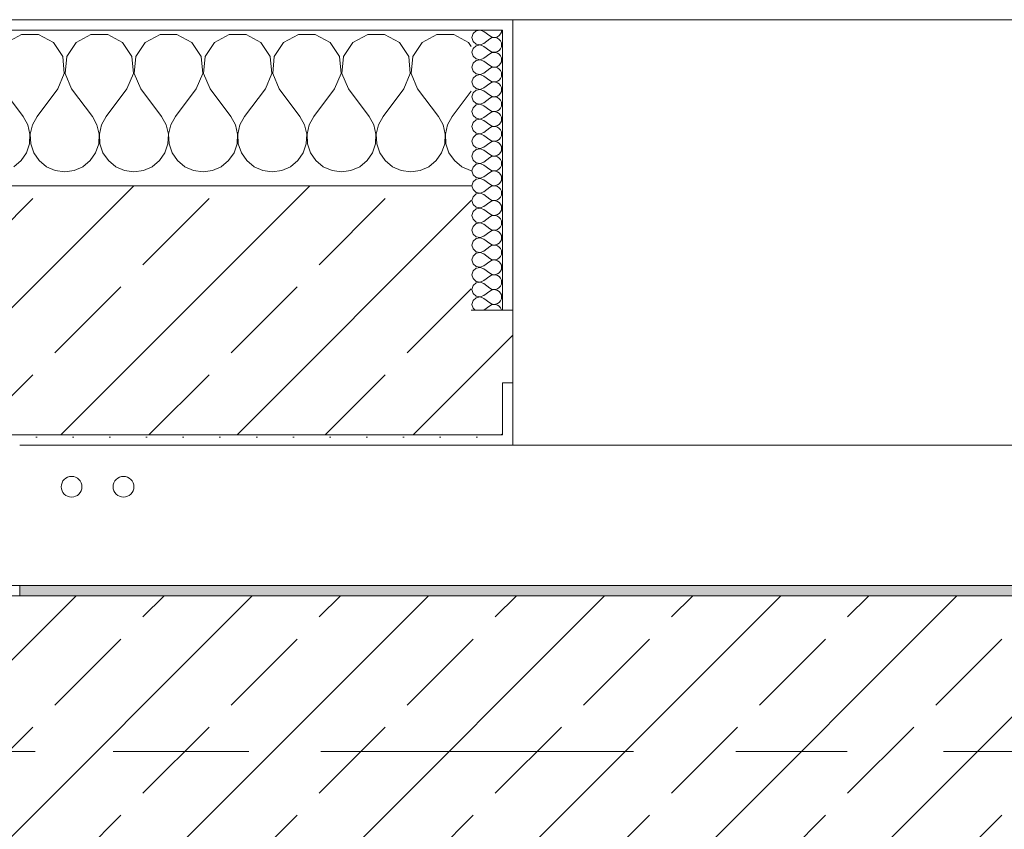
# Model space of a CAD drawing. Header units: metres. Extents: x -3.6 to 84.5, y -11 to 16.8.
# Tile 204 of 229: x 51.09 to 52.039, y 13.075 to 13.855. Entities that reach past the tile are written whole.
import ezdxf

# ---------------------------------------------------------------- set-up
doc = ezdxf.new("R2010")
doc.units = ezdxf.units.M
doc.header["$MEASUREMENT"] = 0
doc.linetypes.add('Achse', pattern=[0.2, 0.1, -0.05, 0, -0.05])
doc.linetypes.add('Strichlinie doppelt', pattern=[0.546806, 0.264583, -0.105833, 0.070556, -0.105833])
for name, color, linetype in [('451 - Universal.Achsen Raster', 7, 'Continuous'), ('604 - Struktur.Wand Aussen', 7, 'Continuous'), ('608 - Struktur.Träger', 7, 'Continuous'), ('801 - HKLSE.Heizung_ Klima_ Lüftung', 7, 'Continuous')]:
    doc.layers.add(name, color=color, linetype=linetype)
pattern_1 = [(0, (0, 0), (0, 0.08660254), [0, -0.05]), (0, (0.025, 0.0433), (0, 0.08660254), [0, -0.05])]
pattern_2 = [(45, (0, 0), (-0.01767767, 0.01767767), [0, -0.025])]
pattern_3 = [(45, (0, 0), (-0.08485281, 0.08485281), []), (45, (-0.04243, 0.04243), (-0.08485281, 0.08485281), [0.09, -0.03])]

# ---------------------------------------------------------------- blocks, each defined once
blk = doc.blocks.new('*X21')
at = {"layer": '604 - Struktur.Wand Aussen', "color": 7, "linetype": 'Continuous', "lineweight": 5}
for p, q in [((51.09188, 13.84066), (51.07757, 13.83299)), ((51.10812, 13.84066), (51.09188, 13.84066)), ((51.12243, 13.83299), (51.10812, 13.84066)), ((51.15855, 13.84066), (51.14424, 13.83299)), ((51.17479, 13.84066), (51.15855, 13.84066)), ((51.1891, 13.83299), (51.17479, 13.84066)), ((51.22521, 13.84066), (51.2109, 13.83299)), ((51.24145, 13.84066), (51.22521, 13.84066)), ((51.25576, 13.83299), (51.24145, 13.84066)), ((51.29188, 13.84066), (51.27757, 13.83299)), ((51.30812, 13.84066), (51.29188, 13.84066)), ((51.32243, 13.83299), (51.30812, 13.84066)), ((51.35855, 13.84066), (51.34424, 13.83299)), ((51.37479, 13.84066), (51.35855, 13.84066)), ((51.3891, 13.83299), (51.37479, 13.84066)), ((51.42521, 13.84066), (51.4109, 13.83299)), ((51.44145, 13.84066), (51.42521, 13.84066)), ((51.45576, 13.83299), (51.44145, 13.84066)), ((51.49188, 13.84066), (51.47757, 13.83299)), ((51.50812, 13.84066), (51.49188, 13.84066)), ((51.52243, 13.83299), (51.50812, 13.84066)), ((51.13142, 13.81947), (51.12243, 13.83299)), ((51.14424, 13.83299), (51.13525, 13.81947)), ((51.19808, 13.81947), (51.1891, 13.83299)), ((51.2109, 13.83299), (51.20192, 13.81947)), ((51.26475, 13.81947), (51.25576, 13.83299)), ((51.27757, 13.83299), (51.26858, 13.81947)), ((51.33142, 13.81947), (51.32243, 13.83299)), ((51.34424, 13.83299), (51.33525, 13.81947)), ((51.39808, 13.81947), (51.3891, 13.83299)), ((51.4109, 13.83299), (51.40192, 13.81947)), ((51.46475, 13.81947), (51.45576, 13.83299)), ((51.47757, 13.83299), (51.46858, 13.81947)), ((51.525, 13.82912), (51.52243, 13.83299)), ((51.13295, 13.8033), (51.13142, 13.81947)), ((51.13525, 13.81947), (51.13371, 13.8033)), ((51.19962, 13.8033), (51.19808, 13.81947)), ((51.20192, 13.81947), (51.20038, 13.8033)), ((51.26629, 13.8033), (51.26475, 13.81947)), ((51.26858, 13.81947), (51.26705, 13.8033)), ((51.33295, 13.8033), (51.33142, 13.81947)), ((51.33525, 13.81947), (51.33371, 13.8033)), ((51.39962, 13.8033), (51.39808, 13.81947)), ((51.40192, 13.81947), (51.40038, 13.8033)), ((51.46629, 13.8033), (51.46475, 13.81947)), ((51.46858, 13.81947), (51.46705, 13.8033)), ((51.12667, 13.78833), (51.13295, 13.8033)), ((51.13371, 13.8033), (51.14, 13.78833)), ((51.19333, 13.78833), (51.19962, 13.8033)), ((51.20038, 13.8033), (51.20667, 13.78833)), ((51.26, 13.78833), (51.26629, 13.8033)), ((51.26705, 13.8033), (51.27333, 13.78833)), ((51.32667, 13.78833), (51.33295, 13.8033)), ((51.33371, 13.8033), (51.34, 13.78833)), ((51.39333, 13.78833), (51.39962, 13.8033)), ((51.40038, 13.8033), (51.40667, 13.78833)), ((51.46, 13.78833), (51.46629, 13.8033)), ((51.46705, 13.8033), (51.47333, 13.78833)), ((51.07333, 13.78833), (51.09333, 13.76167)), ((51.12667, 13.78833), (51.10667, 13.76167)), ((51.14, 13.78833), (51.16, 13.76167)), ((51.19333, 13.78833), (51.17333, 13.76167)), ((51.20667, 13.78833), (51.22667, 13.76167)), ((51.26, 13.78833), (51.24, 13.76167)), ((51.27333, 13.78833), (51.29333, 13.76167)), ((51.32667, 13.78833), (51.30667, 13.76167)), ((51.34, 13.78833), (51.36, 13.76167)), ((51.39333, 13.78833), (51.37333, 13.76167)), ((51.40667, 13.78833), (51.42667, 13.76167)), ((51.46, 13.78833), (51.44, 13.76167)), ((51.47333, 13.78833), (51.49333, 13.76167)), ((51.525, 13.78611), (51.50667, 13.76167)), ((51.09778, 13.75362), (51.09333, 13.76167)), ((51.09987, 13.74466), (51.09778, 13.75362)), ((51.10222, 13.75362), (51.10013, 13.74466)), ((51.10667, 13.76167), (51.10222, 13.75362)), ((51.16445, 13.75362), (51.16, 13.76167)), ((51.16653, 13.74466), (51.16445, 13.75362)), ((51.16888, 13.75362), (51.1668, 13.74466)), ((51.17333, 13.76167), (51.16888, 13.75362)), ((51.23112, 13.75362), (51.22667, 13.76167)), ((51.2332, 13.74466), (51.23112, 13.75362)), ((51.23555, 13.75362), (51.23347, 13.74466)), ((51.24, 13.76167), (51.23555, 13.75362)), ((51.29778, 13.75362), (51.29333, 13.76167)), ((51.29987, 13.74466), (51.29778, 13.75362)), ((51.30222, 13.75362), (51.30013, 13.74466)), ((51.30667, 13.76167), (51.30222, 13.75362)), ((51.36445, 13.75362), (51.36, 13.76167)), ((51.36653, 13.74466), (51.36445, 13.75362)), ((51.36888, 13.75362), (51.3668, 13.74466)), ((51.37333, 13.76167), (51.36888, 13.75362)), ((51.43112, 13.75362), (51.42667, 13.76167)), ((51.4332, 13.74466), (51.43112, 13.75362)), ((51.43555, 13.75362), (51.43347, 13.74466)), ((51.44, 13.76167), (51.43555, 13.75362)), ((51.49778, 13.75362), (51.49333, 13.76167)), ((51.49987, 13.74466), (51.49778, 13.75362)), ((51.50222, 13.75362), (51.50013, 13.74466)), ((51.50667, 13.76167), (51.50222, 13.75362)), ((51.09942, 13.73547), (51.09987, 13.74466)), ((51.10013, 13.74466), (51.10058, 13.73547)), ((51.16609, 13.73547), (51.16653, 13.74466)), ((51.1668, 13.74466), (51.16725, 13.73547)), ((51.23275, 13.73547), (51.2332, 13.74466)), ((51.23347, 13.74466), (51.23391, 13.73547)), ((51.29942, 13.73547), (51.29987, 13.74466)), ((51.30013, 13.74466), (51.30058, 13.73547)), ((51.36609, 13.73547), (51.36653, 13.74466)), ((51.3668, 13.74466), (51.36725, 13.73547)), ((51.43275, 13.73547), (51.4332, 13.74466)), ((51.43347, 13.74466), (51.43391, 13.73547)), ((51.49942, 13.73547), (51.49987, 13.74466)), ((51.50013, 13.74466), (51.50058, 13.73547)), ((51.09648, 13.72676), (51.09942, 13.73547)), ((51.10058, 13.73547), (51.10352, 13.72676)), ((51.16315, 13.72676), (51.16609, 13.73547)), ((51.16725, 13.73547), (51.17019, 13.72676)), ((51.22981, 13.72676), (51.23275, 13.73547)), ((51.23391, 13.73547), (51.23685, 13.72676)), ((51.29648, 13.72676), (51.29942, 13.73547)), ((51.30058, 13.73547), (51.30352, 13.72676)), ((51.36315, 13.72676), (51.36609, 13.73547)), ((51.36725, 13.73547), (51.37019, 13.72676)), ((51.42981, 13.72676), (51.43275, 13.73547)), ((51.43391, 13.73547), (51.43685, 13.72676)), ((51.49648, 13.72676), (51.49942, 13.73547)), ((51.50058, 13.73547), (51.50352, 13.72676)), ((51.09127, 13.71918), (51.09648, 13.72676)), ((51.10352, 13.72676), (51.10873, 13.71918)), ((51.15794, 13.71918), (51.16315, 13.72676)), ((51.17019, 13.72676), (51.17539, 13.71918)), ((51.22461, 13.71918), (51.22981, 13.72676)), ((51.23685, 13.72676), (51.24206, 13.71918)), ((51.29127, 13.71918), (51.29648, 13.72676)), ((51.30352, 13.72676), (51.30873, 13.71918)), ((51.35794, 13.71918), (51.36315, 13.72676)), ((51.37019, 13.72676), (51.37539, 13.71918)), ((51.42461, 13.71918), (51.42981, 13.72676)), ((51.43685, 13.72676), (51.44206, 13.71918)), ((51.49127, 13.71918), (51.49648, 13.72676)), ((51.50352, 13.72676), (51.50873, 13.71918)), ((51.08419, 13.71331), (51.09127, 13.71918)), ((51.10873, 13.71918), (51.11581, 13.71331)), ((51.15086, 13.71331), (51.15794, 13.71918)), ((51.17539, 13.71918), (51.18248, 13.71331)), ((51.21752, 13.71331), (51.22461, 13.71918)), ((51.24206, 13.71918), (51.24914, 13.71331)), ((51.28419, 13.71331), (51.29127, 13.71918)), ((51.30873, 13.71918), (51.31581, 13.71331)), ((51.35086, 13.71331), (51.35794, 13.71918)), ((51.37539, 13.71918), (51.38248, 13.71331)), ((51.41752, 13.71331), (51.42461, 13.71918)), ((51.44206, 13.71918), (51.44914, 13.71331)), ((51.48419, 13.71331), (51.49127, 13.71918)), ((51.50873, 13.71918), (51.51581, 13.71331)), ((51.11581, 13.71331), (51.12422, 13.7096)), ((51.12422, 13.7096), (51.13333, 13.70833)), ((51.13333, 13.70833), (51.14244, 13.7096)), ((51.14244, 13.7096), (51.15086, 13.71331)), ((51.18248, 13.71331), (51.19089, 13.7096)), ((51.19089, 13.7096), (51.2, 13.70833)), ((51.2, 13.70833), (51.20911, 13.7096)), ((51.20911, 13.7096), (51.21752, 13.71331)), ((51.24914, 13.71331), (51.25756, 13.7096)), ((51.25756, 13.7096), (51.26667, 13.70833)), ((51.26667, 13.70833), (51.27578, 13.7096)), ((51.27578, 13.7096), (51.28419, 13.71331)), ((51.31581, 13.71331), (51.32422, 13.7096)), ((51.32422, 13.7096), (51.33333, 13.70833)), ((51.33333, 13.70833), (51.34244, 13.7096)), ((51.34244, 13.7096), (51.35086, 13.71331)), ((51.38248, 13.71331), (51.39089, 13.7096)), ((51.39089, 13.7096), (51.4, 13.70833)), ((51.4, 13.70833), (51.40911, 13.7096)), ((51.40911, 13.7096), (51.41752, 13.71331)), ((51.44914, 13.71331), (51.45756, 13.7096)), ((51.45756, 13.7096), (51.46667, 13.70833)), ((51.46667, 13.70833), (51.47578, 13.7096)), ((51.47578, 13.7096), (51.48419, 13.71331)), ((51.51581, 13.71331), (51.52422, 13.7096)), ((51.52422, 13.7096), (51.525, 13.70949))]:
    blk.add_line(p, q, dxfattribs=at)
blk = doc.blocks.new('*X51')
at = {"layer": '604 - Struktur.Wand Aussen', "color": 7, "linetype": 'Continuous', "lineweight": 5}
for p, q in [((51.52678, 13.84161), (51.52571, 13.83786)), ((51.52966, 13.84425), (51.52678, 13.84161)), ((51.5335, 13.84497), (51.52966, 13.84425)), ((51.53714, 13.84357), (51.5335, 13.84497)), ((51.53714, 13.84357), (51.54286, 13.83929)), ((51.54286, 13.83929), (51.54458, 13.83833)), ((51.55034, 13.83861), (51.55196, 13.83973)), ((51.55196, 13.83973), (51.55322, 13.84124)), ((51.55322, 13.84124), (51.55401, 13.84305)), ((51.55401, 13.84305), (51.55429, 13.845)), ((51.52571, 13.83786), (51.52678, 13.8341)), ((51.52678, 13.8341), (51.52966, 13.83147)), ((51.52966, 13.82996), (51.52678, 13.82733)), ((51.52966, 13.83147), (51.5335, 13.83074)), ((51.5335, 13.83069), (51.52966, 13.82996)), ((51.5335, 13.83074), (51.53714, 13.83214)), ((51.53714, 13.82929), (51.5335, 13.83069)), ((51.53714, 13.83214), (51.54286, 13.83643)), ((51.54458, 13.83738), (51.54286, 13.83643)), ((51.54458, 13.83833), (51.5465, 13.83789)), ((51.5465, 13.83783), (51.54458, 13.83738)), ((51.5465, 13.83789), (51.54847, 13.83798)), ((51.54847, 13.83773), (51.5465, 13.83783)), ((51.54847, 13.83798), (51.55034, 13.83861)), ((51.55034, 13.8371), (51.54847, 13.83773)), ((51.55196, 13.83599), (51.55034, 13.8371)), ((51.55322, 13.83447), (51.55196, 13.83599)), ((51.55401, 13.83267), (51.55322, 13.83447)), ((51.55429, 13.83071), (51.55401, 13.83267)), ((51.55401, 13.82876), (51.55429, 13.83071)), ((51.52678, 13.82733), (51.52571, 13.82357)), ((51.52571, 13.82357), (51.52678, 13.81982)), ((51.53714, 13.82929), (51.54286, 13.825)), ((51.53714, 13.81786), (51.54286, 13.82214)), ((51.54286, 13.825), (51.54458, 13.82405)), ((51.54458, 13.8231), (51.54286, 13.82214)), ((51.54458, 13.82405), (51.5465, 13.8236)), ((51.5465, 13.82354), (51.54458, 13.8231)), ((51.5465, 13.8236), (51.54847, 13.8237)), ((51.54847, 13.82345), (51.5465, 13.82354)), ((51.54847, 13.8237), (51.55034, 13.82433)), ((51.55034, 13.82282), (51.54847, 13.82345)), ((51.55034, 13.82433), (51.55196, 13.82544)), ((51.55196, 13.8217), (51.55034, 13.82282)), ((51.55196, 13.82544), (51.55322, 13.82696)), ((51.55322, 13.82018), (51.55196, 13.8217)), ((51.55322, 13.82696), (51.55401, 13.82876)), ((51.55401, 13.81838), (51.55322, 13.82018)), ((51.52678, 13.81304), (51.52571, 13.80929)), ((51.52678, 13.81982), (51.52966, 13.81718)), ((51.52966, 13.81567), (51.52678, 13.81304)), ((51.52966, 13.81718), (51.5335, 13.81646)), ((51.5335, 13.8164), (51.52966, 13.81567)), ((51.5335, 13.81646), (51.53714, 13.81786)), ((51.53714, 13.815), (51.5335, 13.8164)), ((51.53714, 13.815), (51.54286, 13.81071)), ((51.54286, 13.81071), (51.54458, 13.80976)), ((51.55034, 13.81004), (51.55196, 13.81116)), ((51.55196, 13.81116), (51.55322, 13.81267)), ((51.55322, 13.81267), (51.55401, 13.81448)), ((51.55429, 13.81643), (51.55401, 13.81838)), ((51.55401, 13.81448), (51.55429, 13.81643)), ((51.52571, 13.80929), (51.52678, 13.80553)), ((51.52678, 13.80553), (51.52966, 13.8029)), ((51.52966, 13.80139), (51.52678, 13.79876)), ((51.52966, 13.8029), (51.5335, 13.80217)), ((51.5335, 13.80211), (51.52966, 13.80139)), ((51.5335, 13.80217), (51.53714, 13.80357)), ((51.53714, 13.80071), (51.5335, 13.80211)), ((51.53714, 13.80357), (51.54286, 13.80786)), ((51.54458, 13.80881), (51.54286, 13.80786)), ((51.54458, 13.80976), (51.5465, 13.80931)), ((51.5465, 13.80926), (51.54458, 13.80881)), ((51.5465, 13.80931), (51.54847, 13.80941)), ((51.54847, 13.80916), (51.5465, 13.80926)), ((51.54847, 13.80941), (51.55034, 13.81004)), ((51.55034, 13.80853), (51.54847, 13.80916)), ((51.55196, 13.80742), (51.55034, 13.80853)), ((51.55322, 13.8059), (51.55196, 13.80742)), ((51.55401, 13.80409), (51.55322, 13.8059)), ((51.55429, 13.80214), (51.55401, 13.80409)), ((51.55401, 13.80019), (51.55429, 13.80214)), ((51.52678, 13.79876), (51.52571, 13.795)), ((51.52571, 13.795), (51.52678, 13.79124)), ((51.53714, 13.80071), (51.54286, 13.79643)), ((51.53714, 13.78929), (51.54286, 13.79357)), ((51.54286, 13.79643), (51.54458, 13.79547)), ((51.54458, 13.79453), (51.54286, 13.79357)), ((51.54458, 13.79547), (51.5465, 13.79503)), ((51.5465, 13.79497), (51.54458, 13.79453)), ((51.5465, 13.79503), (51.54847, 13.79512)), ((51.54847, 13.79488), (51.5465, 13.79497)), ((51.54847, 13.79512), (51.55034, 13.79575)), ((51.55034, 13.79425), (51.54847, 13.79488)), ((51.55034, 13.79575), (51.55196, 13.79687)), ((51.55196, 13.79313), (51.55034, 13.79425)), ((51.55196, 13.79687), (51.55322, 13.79839)), ((51.55322, 13.79161), (51.55196, 13.79313)), ((51.55322, 13.79839), (51.55401, 13.80019)), ((51.55401, 13.78981), (51.55322, 13.79161)), ((51.52678, 13.78447), (51.52571, 13.78071)), ((51.52678, 13.79124), (51.52966, 13.78861)), ((51.52966, 13.7871), (51.52678, 13.78447)), ((51.52966, 13.78861), (51.5335, 13.78789)), ((51.5335, 13.78783), (51.52966, 13.7871)), ((51.5335, 13.78789), (51.53714, 13.78929)), ((51.53714, 13.78643), (51.5335, 13.78783)), ((51.53714, 13.78643), (51.54286, 13.78214)), ((51.54286, 13.78214), (51.54458, 13.78119)), ((51.55034, 13.78147), (51.55196, 13.78258)), ((51.55196, 13.78258), (51.55322, 13.7841)), ((51.55322, 13.7841), (51.55401, 13.78591)), ((51.55429, 13.78786), (51.55401, 13.78981)), ((51.55401, 13.78591), (51.55429, 13.78786)), ((51.52571, 13.78071), (51.52678, 13.77696)), ((51.52678, 13.77696), (51.52966, 13.77433)), ((51.52966, 13.77282), (51.52678, 13.77018)), ((51.52966, 13.77433), (51.5335, 13.7736)), ((51.5335, 13.77354), (51.52966, 13.77282)), ((51.5335, 13.7736), (51.53714, 13.775)), ((51.53714, 13.77214), (51.5335, 13.77354)), ((51.53714, 13.775), (51.54286, 13.77929)), ((51.54458, 13.78024), (51.54286, 13.77929)), ((51.54458, 13.78119), (51.5465, 13.78074)), ((51.5465, 13.78069), (51.54458, 13.78024)), ((51.5465, 13.78074), (51.54847, 13.78084)), ((51.54847, 13.78059), (51.5465, 13.78069)), ((51.54847, 13.78084), (51.55034, 13.78147)), ((51.55034, 13.77996), (51.54847, 13.78059)), ((51.55196, 13.77884), (51.55034, 13.77996)), ((51.55322, 13.77733), (51.55196, 13.77884)), ((51.55401, 13.77552), (51.55322, 13.77733)), ((51.55429, 13.77357), (51.55401, 13.77552)), ((51.55401, 13.77162), (51.55429, 13.77357)), ((51.52678, 13.77018), (51.52571, 13.76643)), ((51.52571, 13.76643), (51.52678, 13.76267)), ((51.53714, 13.77214), (51.54286, 13.76786)), ((51.53714, 13.76071), (51.54286, 13.765)), ((51.54286, 13.76786), (51.54458, 13.7669)), ((51.54458, 13.76595), (51.54286, 13.765)), ((51.54458, 13.7669), (51.5465, 13.76646)), ((51.5465, 13.7664), (51.54458, 13.76595)), ((51.5465, 13.76646), (51.54847, 13.76655)), ((51.54847, 13.7663), (51.5465, 13.7664)), ((51.54847, 13.76655), (51.55034, 13.76718)), ((51.55034, 13.76567), (51.54847, 13.7663)), ((51.55034, 13.76718), (51.55196, 13.7683)), ((51.55196, 13.76456), (51.55034, 13.76567)), ((51.55196, 13.7683), (51.55322, 13.76982)), ((51.55322, 13.76304), (51.55196, 13.76456)), ((51.55322, 13.76982), (51.55401, 13.77162)), ((51.55401, 13.76124), (51.55322, 13.76304)), ((51.52678, 13.7559), (51.52571, 13.75214)), ((51.52678, 13.76267), (51.52966, 13.76004)), ((51.52966, 13.75853), (51.52678, 13.7559)), ((51.52966, 13.76004), (51.5335, 13.75931)), ((51.5335, 13.75926), (51.52966, 13.75853)), ((51.5335, 13.75931), (51.53714, 13.76071)), ((51.53714, 13.75786), (51.5335, 13.75926)), ((51.53714, 13.75786), (51.54286, 13.75357)), ((51.54286, 13.75357), (51.54458, 13.75262)), ((51.55034, 13.7529), (51.55196, 13.75401)), ((51.55196, 13.75401), (51.55322, 13.75553)), ((51.55322, 13.75553), (51.55401, 13.75733)), ((51.55429, 13.75929), (51.55401, 13.76124)), ((51.55401, 13.75733), (51.55429, 13.75929)), ((51.52571, 13.75214), (51.52678, 13.74839)), ((51.52678, 13.74839), (51.52966, 13.74575)), ((51.52966, 13.74425), (51.52678, 13.74161)), ((51.52966, 13.74575), (51.5335, 13.74503)), ((51.5335, 13.74497), (51.52966, 13.74425)), ((51.5335, 13.74503), (51.53714, 13.74643)), ((51.53714, 13.74357), (51.5335, 13.74497)), ((51.53714, 13.74643), (51.54286, 13.75071)), ((51.54458, 13.75167), (51.54286, 13.75071)), ((51.54458, 13.75262), (51.5465, 13.75217)), ((51.5465, 13.75211), (51.54458, 13.75167)), ((51.5465, 13.75217), (51.54847, 13.75227)), ((51.54847, 13.75202), (51.5465, 13.75211)), ((51.54847, 13.75227), (51.55034, 13.7529)), ((51.55034, 13.75139), (51.54847, 13.75202)), ((51.55196, 13.75027), (51.55034, 13.75139)), ((51.55322, 13.74876), (51.55196, 13.75027)), ((51.55401, 13.74695), (51.55322, 13.74876)), ((51.55429, 13.745), (51.55401, 13.74695)), ((51.55401, 13.74305), (51.55429, 13.745)), ((51.52678, 13.74161), (51.52571, 13.73786)), ((51.52571, 13.73786), (51.52678, 13.7341)), ((51.53714, 13.74357), (51.54286, 13.73929)), ((51.53714, 13.73214), (51.54286, 13.73643)), ((51.54286, 13.73929), (51.54458, 13.73833)), ((51.54458, 13.73738), (51.54286, 13.73643)), ((51.54458, 13.73833), (51.5465, 13.73789)), ((51.5465, 13.73783), (51.54458, 13.73738)), ((51.5465, 13.73789), (51.54847, 13.73798)), ((51.54847, 13.73773), (51.5465, 13.73783)), ((51.54847, 13.73798), (51.55034, 13.73861)), ((51.55034, 13.7371), (51.54847, 13.73773)), ((51.55034, 13.73861), (51.55196, 13.73973)), ((51.55196, 13.73599), (51.55034, 13.7371)), ((51.55196, 13.73973), (51.55322, 13.74124)), ((51.55322, 13.73447), (51.55196, 13.73599)), ((51.55322, 13.74124), (51.55401, 13.74305)), ((51.52678, 13.72733), (51.52571, 13.72357)), ((51.52678, 13.7341), (51.52966, 13.73147)), ((51.52966, 13.72996), (51.52678, 13.72733)), ((51.52966, 13.73147), (51.5335, 13.73074)), ((51.5335, 13.73069), (51.52966, 13.72996)), ((51.5335, 13.73074), (51.53714, 13.73214)), ((51.53714, 13.72929), (51.5335, 13.73069)), ((51.53714, 13.72929), (51.54286, 13.725)), ((51.55034, 13.72433), (51.55196, 13.72544)), ((51.55196, 13.72544), (51.55322, 13.72696)), ((51.55401, 13.73267), (51.55322, 13.73447)), ((51.55322, 13.72696), (51.55401, 13.72876)), ((51.55429, 13.73071), (51.55401, 13.73267)), ((51.55401, 13.72876), (51.55429, 13.73071)), ((51.52571, 13.72357), (51.52678, 13.71982)), ((51.52678, 13.71982), (51.52966, 13.71718)), ((51.52966, 13.71567), (51.52678, 13.71304)), ((51.52966, 13.71718), (51.5335, 13.71646)), ((51.5335, 13.7164), (51.52966, 13.71567)), ((51.5335, 13.71646), (51.53714, 13.71786)), ((51.53714, 13.715), (51.5335, 13.7164)), ((51.53714, 13.71786), (51.54286, 13.72214)), ((51.54286, 13.725), (51.54458, 13.72405)), ((51.54458, 13.7231), (51.54286, 13.72214)), ((51.54458, 13.72405), (51.5465, 13.7236)), ((51.5465, 13.72354), (51.54458, 13.7231)), ((51.5465, 13.7236), (51.54847, 13.7237)), ((51.54847, 13.72345), (51.5465, 13.72354)), ((51.54847, 13.7237), (51.55034, 13.72433)), ((51.55034, 13.72282), (51.54847, 13.72345)), ((51.55196, 13.7217), (51.55034, 13.72282)), ((51.55322, 13.72018), (51.55196, 13.7217)), ((51.55401, 13.71838), (51.55322, 13.72018)), ((51.55429, 13.71643), (51.55401, 13.71838)), ((51.55401, 13.71448), (51.55429, 13.71643)), ((51.52678, 13.71304), (51.52571, 13.70929)), ((51.52571, 13.70929), (51.52678, 13.70553)), ((51.53714, 13.715), (51.54286, 13.71071)), ((51.53714, 13.70357), (51.54286, 13.70786)), ((51.54286, 13.71071), (51.54458, 13.70976)), ((51.54458, 13.70881), (51.54286, 13.70786)), ((51.54458, 13.70976), (51.5465, 13.70931)), ((51.5465, 13.70926), (51.54458, 13.70881)), ((51.5465, 13.70931), (51.54847, 13.70941)), ((51.54847, 13.70916), (51.5465, 13.70926)), ((51.54847, 13.70941), (51.55034, 13.71004)), ((51.55034, 13.70853), (51.54847, 13.70916)), ((51.55034, 13.71004), (51.55196, 13.71116)), ((51.55196, 13.70742), (51.55034, 13.70853)), ((51.55196, 13.71116), (51.55322, 13.71267)), ((51.55322, 13.7059), (51.55196, 13.70742)), ((51.55322, 13.71267), (51.55401, 13.71448)), ((51.52678, 13.69876), (51.52571, 13.695)), ((51.52678, 13.70553), (51.52966, 13.7029)), ((51.52966, 13.70139), (51.52678, 13.69876)), ((51.52966, 13.7029), (51.5335, 13.70217)), ((51.5335, 13.70211), (51.52966, 13.70139)), ((51.5335, 13.70217), (51.53714, 13.70357)), ((51.53714, 13.70071), (51.5335, 13.70211)), ((51.53714, 13.70071), (51.54286, 13.69643)), ((51.55034, 13.69575), (51.55196, 13.69687)), ((51.55196, 13.69687), (51.55322, 13.69839)), ((51.55401, 13.70409), (51.55322, 13.7059)), ((51.55322, 13.69839), (51.55401, 13.70019)), ((51.55429, 13.70214), (51.55401, 13.70409)), ((51.55401, 13.70019), (51.55429, 13.70214)), ((51.52571, 13.695), (51.52678, 13.69124)), ((51.52678, 13.69124), (51.52966, 13.68861)), ((51.52966, 13.68861), (51.5335, 13.68789)), ((51.5335, 13.68783), (51.52966, 13.6871)), ((51.5335, 13.68789), (51.53714, 13.68929)), ((51.53714, 13.68643), (51.5335, 13.68783)), ((51.53714, 13.68929), (51.54286, 13.69357)), ((51.54286, 13.69643), (51.54458, 13.69547)), ((51.54458, 13.69453), (51.54286, 13.69357)), ((51.54458, 13.69547), (51.5465, 13.69503)), ((51.5465, 13.69497), (51.54458, 13.69453)), ((51.5465, 13.69503), (51.54847, 13.69512)), ((51.54847, 13.69488), (51.5465, 13.69497)), ((51.54847, 13.69512), (51.55034, 13.69575)), ((51.55034, 13.69425), (51.54847, 13.69488)), ((51.55196, 13.69313), (51.55034, 13.69425)), ((51.55322, 13.69161), (51.55196, 13.69313)), ((51.55401, 13.68981), (51.55322, 13.69161)), ((51.55429, 13.68786), (51.55401, 13.68981)), ((51.55401, 13.68591), (51.55429, 13.68786)), ((51.52678, 13.68447), (51.52571, 13.68071)), ((51.52571, 13.68071), (51.52678, 13.67696)), ((51.52966, 13.6871), (51.52678, 13.68447)), ((51.53714, 13.68643), (51.54286, 13.68214)), ((51.53714, 13.675), (51.54286, 13.67929)), ((51.54286, 13.68214), (51.54458, 13.68119)), ((51.54458, 13.68024), (51.54286, 13.67929)), ((51.54458, 13.68119), (51.5465, 13.68074)), ((51.5465, 13.68069), (51.54458, 13.68024)), ((51.5465, 13.68074), (51.54847, 13.68084)), ((51.54847, 13.68059), (51.5465, 13.68069)), ((51.54847, 13.68084), (51.55034, 13.68147)), ((51.55034, 13.67996), (51.54847, 13.68059)), ((51.55034, 13.68147), (51.55196, 13.68258)), ((51.55196, 13.67884), (51.55034, 13.67996)), ((51.55196, 13.68258), (51.55322, 13.6841)), ((51.55322, 13.67733), (51.55196, 13.67884)), ((51.55322, 13.6841), (51.55401, 13.68591)), ((51.52678, 13.67018), (51.52571, 13.66643)), ((51.52678, 13.67696), (51.52966, 13.67433)), ((51.52966, 13.67282), (51.52678, 13.67018)), ((51.52966, 13.67433), (51.5335, 13.6736)), ((51.5335, 13.67354), (51.52966, 13.67282)), ((51.5335, 13.6736), (51.53714, 13.675)), ((51.53714, 13.67214), (51.5335, 13.67354)), ((51.53714, 13.67214), (51.54286, 13.66786)), ((51.55034, 13.66718), (51.55196, 13.6683)), ((51.55196, 13.6683), (51.55322, 13.66982)), ((51.55401, 13.67552), (51.55322, 13.67733)), ((51.55322, 13.66982), (51.55401, 13.67162)), ((51.55429, 13.67357), (51.55401, 13.67552)), ((51.55401, 13.67162), (51.55429, 13.67357)), ((51.52571, 13.66643), (51.52678, 13.66267)), ((51.52678, 13.66267), (51.52966, 13.66004)), ((51.52966, 13.66004), (51.5335, 13.65931)), ((51.5335, 13.65926), (51.52966, 13.65853)), ((51.5335, 13.65931), (51.53714, 13.66071)), ((51.53714, 13.65786), (51.5335, 13.65926)), ((51.53714, 13.66071), (51.54286, 13.665)), ((51.54286, 13.66786), (51.54458, 13.6669)), ((51.54458, 13.66595), (51.54286, 13.665)), ((51.54458, 13.6669), (51.5465, 13.66646)), ((51.5465, 13.6664), (51.54458, 13.66595)), ((51.5465, 13.66646), (51.54847, 13.66655)), ((51.54847, 13.6663), (51.5465, 13.6664)), ((51.54847, 13.66655), (51.55034, 13.66718)), ((51.55034, 13.66567), (51.54847, 13.6663)), ((51.55196, 13.66456), (51.55034, 13.66567)), ((51.55322, 13.66304), (51.55196, 13.66456)), ((51.55401, 13.66124), (51.55322, 13.66304)), ((51.55429, 13.65929), (51.55401, 13.66124)), ((51.55401, 13.65733), (51.55429, 13.65929)), ((51.52678, 13.6559), (51.52571, 13.65214)), ((51.52571, 13.65214), (51.52678, 13.64839)), ((51.52966, 13.65853), (51.52678, 13.6559)), ((51.53714, 13.65786), (51.54286, 13.65357)), ((51.53714, 13.64643), (51.54286, 13.65071)), ((51.54286, 13.65357), (51.54458, 13.65262)), ((51.54458, 13.65167), (51.54286, 13.65071)), ((51.54458, 13.65262), (51.5465, 13.65217)), ((51.5465, 13.65211), (51.54458, 13.65167)), ((51.5465, 13.65217), (51.54847, 13.65227)), ((51.54847, 13.65202), (51.5465, 13.65211)), ((51.54847, 13.65227), (51.55034, 13.6529)), ((51.55034, 13.65139), (51.54847, 13.65202)), ((51.55034, 13.6529), (51.55196, 13.65401)), ((51.55196, 13.65027), (51.55034, 13.65139)), ((51.55196, 13.65401), (51.55322, 13.65553)), ((51.55322, 13.64876), (51.55196, 13.65027)), ((51.55322, 13.65553), (51.55401, 13.65733)), ((51.52678, 13.64161), (51.52571, 13.63786)), ((51.52678, 13.64839), (51.52966, 13.64575)), ((51.52966, 13.64425), (51.52678, 13.64161)), ((51.52966, 13.64575), (51.5335, 13.64503)), ((51.5335, 13.64497), (51.52966, 13.64425)), ((51.5335, 13.64503), (51.53714, 13.64643)), ((51.53714, 13.64357), (51.5335, 13.64497)), ((51.53714, 13.64357), (51.54286, 13.63929)), ((51.55034, 13.63861), (51.55196, 13.63973)), ((51.55196, 13.63973), (51.55322, 13.64124)), ((51.55401, 13.64695), (51.55322, 13.64876)), ((51.55322, 13.64124), (51.55401, 13.64305)), ((51.55429, 13.645), (51.55401, 13.64695)), ((51.55401, 13.64305), (51.55429, 13.645)), ((51.52571, 13.63786), (51.52678, 13.6341)), ((51.52678, 13.6341), (51.52966, 13.63147)), ((51.52966, 13.63147), (51.5335, 13.63074)), ((51.5335, 13.63069), (51.52966, 13.62996)), ((51.5335, 13.63074), (51.53714, 13.63214)), ((51.53714, 13.62929), (51.5335, 13.63069)), ((51.53714, 13.63214), (51.54286, 13.63643)), ((51.54286, 13.63929), (51.54458, 13.63833)), ((51.54458, 13.63738), (51.54286, 13.63643)), ((51.54458, 13.63833), (51.5465, 13.63789)), ((51.5465, 13.63783), (51.54458, 13.63738)), ((51.5465, 13.63789), (51.54847, 13.63798)), ((51.54847, 13.63773), (51.5465, 13.63783)), ((51.54847, 13.63798), (51.55034, 13.63861)), ((51.55034, 13.6371), (51.54847, 13.63773)), ((51.55196, 13.63599), (51.55034, 13.6371)), ((51.55322, 13.63447), (51.55196, 13.63599)), ((51.55401, 13.63267), (51.55322, 13.63447)), ((51.55429, 13.63071), (51.55401, 13.63267)), ((51.55401, 13.62876), (51.55429, 13.63071)), ((51.52678, 13.62733), (51.52571, 13.62357)), ((51.52571, 13.62357), (51.52678, 13.61982)), ((51.52966, 13.62996), (51.52678, 13.62733)), ((51.53714, 13.62929), (51.54286, 13.625)), ((51.53714, 13.61786), (51.54286, 13.62214)), ((51.54286, 13.625), (51.54458, 13.62405)), ((51.54458, 13.6231), (51.54286, 13.62214)), ((51.54458, 13.62405), (51.5465, 13.6236)), ((51.5465, 13.62354), (51.54458, 13.6231)), ((51.5465, 13.6236), (51.54847, 13.6237)), ((51.54847, 13.62345), (51.5465, 13.62354)), ((51.54847, 13.6237), (51.55034, 13.62433)), ((51.55034, 13.62282), (51.54847, 13.62345)), ((51.55034, 13.62433), (51.55196, 13.62544)), ((51.55196, 13.6217), (51.55034, 13.62282)), ((51.55196, 13.62544), (51.55322, 13.62696)), ((51.55322, 13.62018), (51.55196, 13.6217)), ((51.55322, 13.62696), (51.55401, 13.62876)), ((51.52678, 13.61304), (51.52571, 13.60929)), ((51.52678, 13.61982), (51.52966, 13.61718)), ((51.52966, 13.61567), (51.52678, 13.61304)), ((51.52966, 13.61718), (51.5335, 13.61646)), ((51.5335, 13.6164), (51.52966, 13.61567)), ((51.5335, 13.61646), (51.53714, 13.61786)), ((51.53714, 13.615), (51.5335, 13.6164)), ((51.53714, 13.615), (51.54286, 13.61071)), ((51.55196, 13.61116), (51.55322, 13.61267)), ((51.55401, 13.61838), (51.55322, 13.62018)), ((51.55322, 13.61267), (51.55401, 13.61448)), ((51.55429, 13.61643), (51.55401, 13.61838)), ((51.55401, 13.61448), (51.55429, 13.61643)), ((51.52571, 13.60929), (51.52678, 13.60553)), ((51.52678, 13.60553), (51.52966, 13.6029)), ((51.52966, 13.6029), (51.5335, 13.60217)), ((51.5335, 13.60211), (51.52966, 13.60139)), ((51.5335, 13.60217), (51.53714, 13.60357)), ((51.53714, 13.60071), (51.5335, 13.60211)), ((51.53714, 13.60357), (51.54286, 13.60786)), ((51.54286, 13.61071), (51.54458, 13.60976)), ((51.54458, 13.60881), (51.54286, 13.60786)), ((51.54458, 13.60976), (51.5465, 13.60931)), ((51.5465, 13.60926), (51.54458, 13.60881)), ((51.5465, 13.60931), (51.54847, 13.60941)), ((51.54847, 13.60916), (51.5465, 13.60926)), ((51.54847, 13.60941), (51.55034, 13.61004)), ((51.55034, 13.60853), (51.54847, 13.60916)), ((51.55034, 13.61004), (51.55196, 13.61116)), ((51.55196, 13.60742), (51.55034, 13.60853)), ((51.55322, 13.6059), (51.55196, 13.60742)), ((51.55401, 13.60409), (51.55322, 13.6059)), ((51.55429, 13.60214), (51.55401, 13.60409)), ((51.55401, 13.60019), (51.55429, 13.60214)), ((51.52678, 13.59876), (51.52571, 13.595)), ((51.52571, 13.595), (51.52678, 13.59124)), ((51.52966, 13.60139), (51.52678, 13.59876)), ((51.53714, 13.60071), (51.54286, 13.59643)), ((51.53714, 13.58929), (51.54286, 13.59357)), ((51.54286, 13.59643), (51.54458, 13.59547)), ((51.54458, 13.59453), (51.54286, 13.59357)), ((51.54458, 13.59547), (51.5465, 13.59503)), ((51.5465, 13.59497), (51.54458, 13.59453)), ((51.5465, 13.59503), (51.54847, 13.59512)), ((51.54847, 13.59488), (51.5465, 13.59497)), ((51.54847, 13.59512), (51.55034, 13.59575)), ((51.55034, 13.59425), (51.54847, 13.59488)), ((51.55034, 13.59575), (51.55196, 13.59687)), ((51.55196, 13.59313), (51.55034, 13.59425)), ((51.55196, 13.59687), (51.55322, 13.59839)), ((51.55322, 13.59161), (51.55196, 13.59313)), ((51.55322, 13.59839), (51.55401, 13.60019)), ((51.52678, 13.58447), (51.52571, 13.58071)), ((51.52678, 13.59124), (51.52966, 13.58861)), ((51.52966, 13.5871), (51.52678, 13.58447)), ((51.52966, 13.58861), (51.5335, 13.58789)), ((51.5335, 13.58783), (51.52966, 13.5871)), ((51.5335, 13.58789), (51.53714, 13.58929)), ((51.53714, 13.58643), (51.5335, 13.58783)), ((51.53714, 13.58643), (51.54286, 13.58214)), ((51.55196, 13.58258), (51.55322, 13.5841)), ((51.55401, 13.58981), (51.55322, 13.59161)), ((51.55322, 13.5841), (51.55401, 13.58591)), ((51.55429, 13.58786), (51.55401, 13.58981)), ((51.55401, 13.58591), (51.55429, 13.58786)), ((51.52571, 13.58071), (51.52678, 13.57696)), ((51.52678, 13.57696), (51.52892, 13.575)), ((51.53714, 13.575), (51.54286, 13.57929)), ((51.54286, 13.58214), (51.54458, 13.58119)), ((51.54458, 13.58024), (51.54286, 13.57929)), ((51.54458, 13.58119), (51.5465, 13.58074)), ((51.5465, 13.58069), (51.54458, 13.58024)), ((51.5465, 13.58074), (51.54847, 13.58084)), ((51.54847, 13.58059), (51.5465, 13.58069)), ((51.54847, 13.58084), (51.55034, 13.58147)), ((51.55034, 13.57996), (51.54847, 13.58059)), ((51.55034, 13.58147), (51.55196, 13.58258)), ((51.55196, 13.57884), (51.55034, 13.57996)), ((51.55322, 13.57733), (51.55196, 13.57884)), ((51.55401, 13.57552), (51.55322, 13.57733)), ((51.55409, 13.575), (51.55401, 13.57552))]:
    blk.add_line(p, q, dxfattribs=at)

msp = doc.modelspace()

# ---------------------------------------------------------------- hatches: boundary and pattern name
at = {"layer": '604 - Struktur.Wand Aussen', "linetype": 'Continuous', "lineweight": 0, "true_color": 0x000000}
h = msp.add_hatch(dxfattribs=at)
h.set_pattern_fill('Verputz_0001', color=18, style=0, pattern_type=2)
h.set_pattern_definition(pattern_1)
h.paths.add_polyline_path([(51.555, 13.855), (50.26199, 13.855), (50.26199, 13.845), (51.555, 13.845)])
h = msp.add_hatch(dxfattribs=at)
h.set_pattern_fill('Verputz_0001', color=18, style=0, pattern_type=2)
h.set_pattern_definition(pattern_1)
h.paths.add_polyline_path([(51.555, 13.855), (51.555, 13.575), (51.565, 13.575), (51.565, 13.855)])
h = msp.add_hatch(dxfattribs=at)
h.set_pattern_fill('Beton__Stahlbeton_0001', color=18, style=0, pattern_type=2)
h.set_pattern_definition(pattern_3)
h.paths.add_polyline_path([(50.25199, 13.695), (50.25199, 13.61), (50.26199, 13.61), (50.26199, 13.455), (51.555, 13.455), (51.555, 13.505), (51.565, 13.505), (51.565, 13.575), (51.555, 13.575), (51.525, 13.575), (51.525, 13.695)])
h = msp.add_hatch(dxfattribs=at)
h.set_pattern_fill('Gips_0001', color=18, style=0, pattern_type=2)
h.set_pattern_definition(pattern_2)
h.paths.add_polyline_path([(51.555, 13.445), (51.565, 13.445), (51.565, 13.505), (51.555, 13.505)])
h = msp.add_hatch(dxfattribs=at)
h.set_pattern_fill('Gips_0001', color=18, style=0, pattern_type=2)
h.set_pattern_definition(pattern_2)
h.paths.add_polyline_path([(51.08999, 13.455), (51.08999, 13.445), (51.555, 13.445), (51.555, 13.455)])
at = {"layer": '608 - Struktur.Träger', "linetype": 'Continuous', "lineweight": 0, "true_color": 0x000000}
h = msp.add_hatch(dxfattribs=at)
h.set_pattern_fill('Gips_0001', color=18, style=0, pattern_type=2)
h.set_pattern_definition(pattern_2)
h.paths.add_polyline_path([(51.08999, 13.30998), (51.08999, 13.29998), (54.36999, 13.29998), (54.36999, 13.30998)])
h = msp.add_hatch(dxfattribs=at)
h.set_pattern_fill('Beton__Stahlbeton_0001', color=18, style=0, pattern_type=2)
h.set_pattern_definition(pattern_3)
h.paths.add_polyline_path([(50.77999, 12.99998), (51.08999, 12.99998), (54.36999, 12.99998), (54.68999, 12.99998), (57.96999, 12.99998), (58.28999, 12.99998), (61.56999, 12.99998), (61.87999, 12.99998), (61.87999, 13.29998), (61.56999, 13.29998), (58.28999, 13.29998), (57.96999, 13.29998), (54.68999, 13.29998), (54.36999, 13.29998), (51.08999, 13.29998), (50.77999, 13.29998)])

# ---------------------------------------------------------------- linework, layer by layer
at = {"layer": '451 - Universal.Achsen Raster', "color": 160, "linetype": 'Strichlinie doppelt', "lineweight": 9, "true_color": 0x3232ff}
msp.add_line((64.93502, 13.14998), (-3.175, 13.14998), dxfattribs=at)
at = {"layer": '604 - Struktur.Wand Aussen', "color": 7, "linetype": 'Continuous', "lineweight": 5}
for p, q in [((51.555, 13.855), (51.565, 13.855)), ((51.565, 13.855), (51.565, 13.845)), ((51.525, 13.845), (50.29199, 13.845)), ((51.525, 13.845), (51.555, 13.845)), ((51.555, 13.575), (51.555, 13.845)), ((51.555, 13.845), (51.555, 13.575)), ((51.565, 13.845), (51.565, 13.705)), ((51.565, 13.705), (51.565, 13.695)), ((51.565, 13.695), (51.565, 13.575)), ((51.525, 13.575), (51.555, 13.575)), ((51.555, 13.575), (51.565, 13.575)), ((51.555, 13.505), (51.565, 13.505)), ((51.565, 13.505), (51.565, 13.455)), ((51.565, 13.455), (51.565, 13.445)), ((51.555, 13.445), (51.565, 13.445))]:
    msp.add_line(p, q, dxfattribs=at)
at = {"layer": '604 - Struktur.Wand Aussen', "color": 7, "linetype": 'Continuous', "lineweight": 13}
for p, q in [((53.965, 13.855), (51.565, 13.855)), ((51.525, 13.695), (50.29199, 13.695)), ((51.565, 13.575), (51.565, 13.505)), ((51.555, 13.455), (51.555, 13.505)), ((50.26199, 13.455), (51.555, 13.455)), ((51.565, 13.445), (53.965, 13.445))]:
    msp.add_line(p, q, dxfattribs=at)
at = {"layer": '604 - Struktur.Wand Aussen', "color": 7, "linetype": 'Continuous', "lineweight": 5, "flags": 128}
for points in [[(51.555, 13.855), (50.26199, 13.855)], [(51.08999, 13.445), (51.555, 13.445)]]:
    msp.add_lwpolyline(points, dxfattribs=at)
at = {"layer": '608 - Struktur.Träger', "color": 7, "linetype": 'Continuous', "lineweight": 13}
for p, q in [((50.77999, 13.30998), (61.87999, 13.30998)), ((51.08999, 13.29998), (50.77999, 13.29998)), ((54.36999, 13.29998), (51.08999, 13.29998))]:
    msp.add_line(p, q, dxfattribs=at)
at = {"layer": '608 - Struktur.Träger', "color": 7, "linetype": 'Continuous', "lineweight": 5}
for p, q in [((51.08999, 13.30998), (51.08999, 13.29998)), ((54.36999, 13.30998), (51.08999, 13.30998))]:
    msp.add_line(p, q, dxfattribs=at)
at = {"layer": '608 - Struktur.Träger', "color": 7, "linetype": 'Achse', "lineweight": 9}
msp.add_line((50.77999, 13.14998), (61.87999, 13.14998), dxfattribs=at)
at = {"layer": '801 - HKLSE.Heizung_ Klima_ Lüftung', "color": 7, "linetype": 'Continuous', "lineweight": 5}
for centre in [(51.13999, 13.405), (51.18999, 13.405)]:
    msp.add_circle(centre, 0.01, dxfattribs=at)

# ---------------------------------------------------------------- block references
at = {"layer": '604 - Struktur.Wand Aussen', "color": 7, "lineweight": 18}
for name in ['*X21', '*X51']:
    msp.add_blockref(name, (0, 0), dxfattribs=at)

doc.saveas('drawing.dxf')
